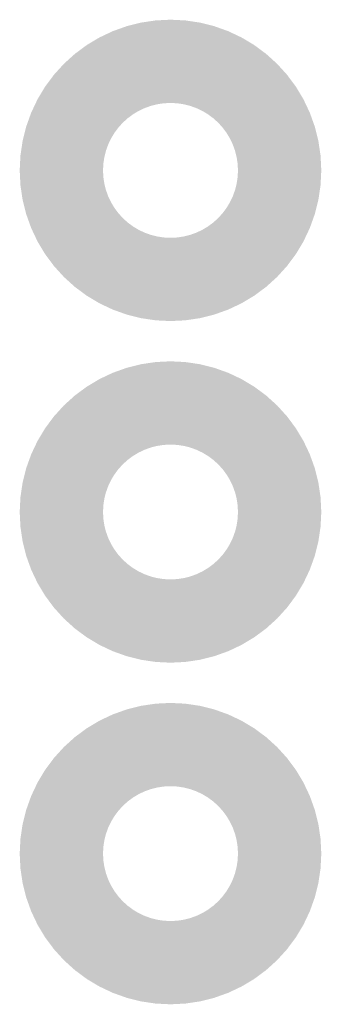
# Model space of a CAD drawing. Header units: millimetres. Extents: x 618 to 1482, y 17 to 575.
# Tile 13 of 96: x 935.8 to 938.71, y 174.9 to 184.41. Entities that reach past the tile are written whole.
import ezdxf

# ---------------------------------------------------------------- set-up
doc = ezdxf.new("R2010")
doc.units = ezdxf.units.MM

# ---------------------------------------------------------------- blocks, each defined once
blk = doc.blocks.new('Chassis_Octoclock_Ettus__133', base_point=(828.2960000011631, 162.68222999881))
at = {"color": 7, "linetype": 'Continuous', "const_width": 0.5}
for points in [[(936.0515000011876, 182.9584299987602, 1), (938.4645000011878, 182.9584299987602, 1)], [(936.0515000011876, 179.6564299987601, 1), (938.4645000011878, 179.6564299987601, 1)], [(936.0515000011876, 176.3544299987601, 1), (938.4645000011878, 176.3544299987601, 1)]]:
    blk.add_lwpolyline(points, format="xyb", close=True, dxfattribs=at)
blk = doc.blocks.new('Assy_Chassis_Octoclock_Ettus__134', base_point=(828.2259924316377, 162.68222999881))
blk.add_blockref('Chassis_Octoclock_Ettus__133', (828.2960000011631, 162.68222999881))
blk = doc.blocks.new('LED_5700100XXXFledAssy_Octoclock_1__193', base_point=(936.1063000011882, 175.20272999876))
at = {"color": 7, "linetype": 'Continuous', "const_width": 0.5}
for points in [[(936.356300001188, 182.95842999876, 1), (938.1597000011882, 182.95842999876, 1)], [(936.3563000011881, 179.65642999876, 1), (938.1597000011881, 179.65642999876, 1)], [(936.3563000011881, 176.3544299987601, 1), (938.159700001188, 176.3544299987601, 1)]]:
    blk.add_lwpolyline(points, format="xyb", close=True, dxfattribs=at)
blk = doc.blocks.new('CCA_Octoclock_Ettus__199', base_point=(876.8353979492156, 173.970830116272))
blk.add_blockref('LED_5700100XXXFledAssy_Octoclock_1__193', (936.1063000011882, 175.20272999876))
blk = doc.blocks.new('Assy_Octoclock_Ettus__201', base_point=(828.2259924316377, 162.68222999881))
for name, p in [('Assy_Chassis_Octoclock_Ettus__134', (828.2259924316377, 162.68222999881)), ('CCA_Octoclock_Ettus__199', (876.8353979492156, 173.970830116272))]:
    blk.add_blockref(name, p)
blk = doc.blocks.new('FRONT1__202', base_point=(1047.239999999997, 184.91))
blk.add_blockref('Assy_Octoclock_Ettus__201', (828.2259924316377, 162.68222999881))

msp = doc.modelspace()

# ---------------------------------------------------------------- block references
msp.add_blockref('FRONT1__202', (1047.239999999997, 184.91))

doc.saveas('drawing.dxf')
